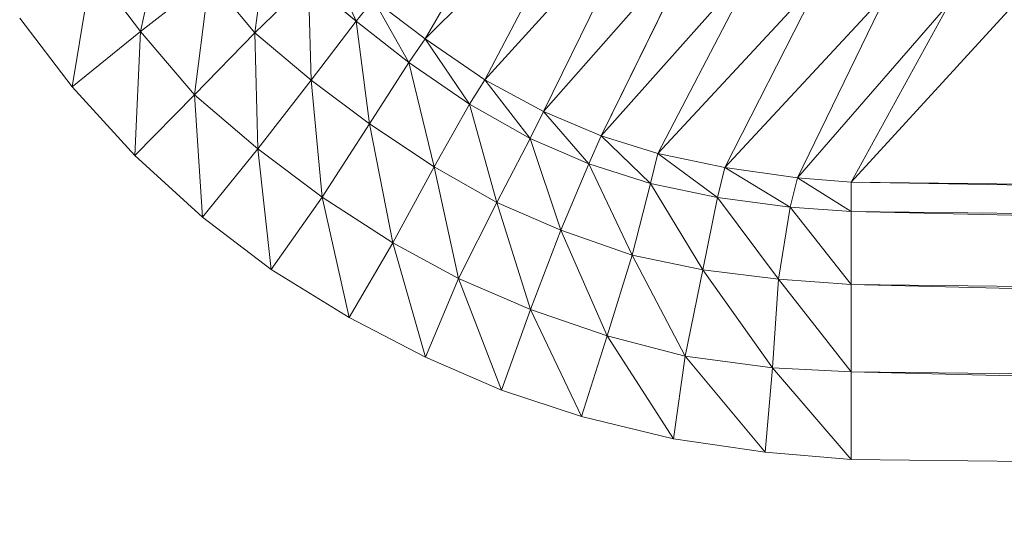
# Model space of a CAD drawing. Header units: metres. Extents: x 391.1 to 430.4, y 12.7 to 29.8.
# Tile 143 of 208: x 409.5306 to 409.5761, y 14.2356 to 14.2593. Entities that reach past the tile are written whole.
import ezdxf

# ---------------------------------------------------------------- set-up
doc = ezdxf.new("R2010")
doc.units = ezdxf.units.M
doc.layers.add('A-DETL-____-MBND', color=7, linetype='Continuous', lineweight=18)

# ---------------------------------------------------------------- blocks, each defined once
blk = doc.blocks.new('Family - Plats de dutxa PS-1-153666-02_SAN_P0')
at = {"layer": 'A-DETL-____-MBND', "color": 253, "true_color": 0xaaaaaa}
for p, q in [((0.095882, 0.078071), (0.101401, 0.08762)), ((0.101401, 0.08762), (0.095882, 0.078071)), ((0.095882, 0.078071), (0.103712, 0.085885)), ((0.103712, 0.085885), (0.095882, 0.078071)), ((0.098635, 0.076167), (0.103712, 0.085885)), ((0.103712, 0.085885), (0.098635, 0.076167)), ((0.098635, 0.076167), (0.106078, 0.084383)), ((0.106078, 0.084383), (0.098635, 0.076167)), ((0.101344, 0.074717), (0.106078, 0.084383)), ((0.106078, 0.084383), (0.101344, 0.074717)), ((0.083873, 0.083575), (0.082717, 0.078407)), ((0.082717, 0.078407), (0.083873, 0.083575)), ((0.088619, 0.082953), (0.088009, 0.078353)), ((0.088009, 0.078353), (0.088619, 0.082953)), ((0.101344, 0.074717), (0.108633, 0.082995)), ((0.108633, 0.082995), (0.101344, 0.074717)), ((0.10401, 0.073589), (0.108633, 0.082995)), ((0.108633, 0.082995), (0.10401, 0.073589)), ((0.092689, 0.078883), (0.091424, 0.081688)), ((0.091424, 0.081688), (0.092689, 0.078883)), ((0.10401, 0.073589), (0.111338, 0.081832)), ((0.111338, 0.081832), (0.10401, 0.073589)), ((0.106628, 0.072774), (0.111338, 0.081832)), ((0.111338, 0.081832), (0.106628, 0.072774)), ((0.080487, 0.081384), (0.07957, 0.075853)), ((0.07957, 0.075853), (0.080487, 0.081384)), ((0.082717, 0.078407), (0.080487, 0.081384)), ((0.080487, 0.081384), (0.082717, 0.078407)), ((0.082717, 0.078407), (0.085896, 0.080879)), ((0.085896, 0.080879), (0.082717, 0.078407)), ((0.085896, 0.080879), (0.085222, 0.075485)), ((0.085222, 0.075485), (0.085896, 0.080879)), ((0.085896, 0.080879), (0.088009, 0.078353)), ((0.088009, 0.078353), (0.085896, 0.080879)), ((0.09048, 0.080744), (0.088009, 0.078353)), ((0.09048, 0.080744), (0.088009, 0.078353)), ((0.090615, 0.07616), (0.09048, 0.080744)), ((0.09048, 0.080744), (0.092689, 0.078883)), ((0.09048, 0.080744), (0.090615, 0.07616)), ((0.092689, 0.078883), (0.09048, 0.080744)), ((0.106628, 0.072774), (0.11423, 0.080968)), ((0.11423, 0.080968), (0.106628, 0.072774)), ((0.109721, 0.072128), (0.11423, 0.080968)), ((0.11423, 0.080968), (0.109721, 0.072128)), ((0.109721, 0.072128), (0.117235, 0.080218)), ((0.117235, 0.080218), (0.109721, 0.072128)), ((0.113086, 0.071643), (0.117235, 0.080218)), ((0.117235, 0.080218), (0.113086, 0.071643)), ((0.092689, 0.078883), (0.093482, 0.079888)), ((0.093482, 0.079888), (0.092689, 0.078883)), ((0.095882, 0.078071), (0.093482, 0.079888)), ((0.095127, 0.076969), (0.093482, 0.079888)), ((0.093482, 0.079888), (0.095882, 0.078071)), ((0.093482, 0.079888), (0.095127, 0.076969)), ((0.113086, 0.071643), (0.120128, 0.079767)), ((0.120128, 0.079767), (0.113086, 0.071643)), ((0.115559, 0.071441), (0.120128, 0.079767)), ((0.120128, 0.079767), (0.115559, 0.071441)), ((0.122975, 0.07953), (0.115559, 0.071441)), ((0.115559, 0.071441), (0.122975, 0.07953)), ((0.077141, 0.079026), (0.07957, 0.075853)), ((0.07957, 0.075853), (0.077141, 0.079026)), ((0.092689, 0.078883), (0.090615, 0.07616)), ((0.090615, 0.07616), (0.092689, 0.078883)), ((0.093312, 0.074137), (0.092689, 0.078883)), ((0.092689, 0.078883), (0.095127, 0.076969)), ((0.092689, 0.078883), (0.093312, 0.074137)), ((0.095127, 0.076969), (0.092689, 0.078883)), ((0.07957, 0.075853), (0.082717, 0.078407)), ((0.082717, 0.078407), (0.07957, 0.075853)), ((0.082717, 0.078407), (0.082461, 0.072675)), ((0.082461, 0.072675), (0.082717, 0.078407)), ((0.082717, 0.078407), (0.085222, 0.075485)), ((0.085222, 0.075485), (0.082717, 0.078407)), ((0.088009, 0.078353), (0.085222, 0.075485)), ((0.088009, 0.078353), (0.085222, 0.075485)), ((0.088143, 0.072981), (0.088009, 0.078353)), ((0.088009, 0.078353), (0.090615, 0.07616)), ((0.088009, 0.078353), (0.088143, 0.072981)), ((0.090615, 0.07616), (0.088009, 0.078353)), ((0.095882, 0.078071), (0.095127, 0.076969)), ((0.095127, 0.076969), (0.095882, 0.078071)), ((0.098635, 0.076167), (0.095882, 0.078071)), ((0.097919, 0.075046), (0.095882, 0.078071)), ((0.095882, 0.078071), (0.098635, 0.076167)), ((0.095882, 0.078071), (0.097919, 0.075046)), ((0.093312, 0.074137), (0.095127, 0.076969)), ((0.095127, 0.076969), (0.093312, 0.074137)), ((0.097919, 0.075046), (0.095127, 0.076969)), ((0.096294, 0.072146), (0.095127, 0.076969)), ((0.095127, 0.076969), (0.097919, 0.075046)), ((0.095127, 0.076969), (0.096294, 0.072146)), ((0.088143, 0.072981), (0.090615, 0.07616)), ((0.090615, 0.07616), (0.088143, 0.072981)), ((0.093312, 0.074137), (0.090615, 0.07616)), ((0.09112, 0.07075), (0.090615, 0.07616)), ((0.090615, 0.07616), (0.093312, 0.074137)), ((0.090615, 0.07616), (0.09112, 0.07075)), ((0.097919, 0.075046), (0.098635, 0.076167)), ((0.098635, 0.076167), (0.097919, 0.075046)), ((0.101344, 0.074717), (0.098635, 0.076167)), ((0.100727, 0.073463), (0.098635, 0.076167)), ((0.098635, 0.076167), (0.101344, 0.074717)), ((0.098635, 0.076167), (0.100727, 0.073463)), ((0.07957, 0.075853), (0.082461, 0.072675)), ((0.082461, 0.072675), (0.07957, 0.075853)), ((0.085222, 0.075485), (0.082461, 0.072675)), ((0.085222, 0.075485), (0.082461, 0.072675)), ((0.088143, 0.072981), (0.085222, 0.075485)), ((0.085589, 0.069834), (0.085222, 0.075485)), ((0.085222, 0.075485), (0.088143, 0.072981)), ((0.085222, 0.075485), (0.085589, 0.069834)), ((0.096294, 0.072146), (0.097919, 0.075046)), ((0.097919, 0.075046), (0.096294, 0.072146)), ((0.100727, 0.073463), (0.097919, 0.075046)), ((0.099184, 0.070502), (0.097919, 0.075046)), ((0.097919, 0.075046), (0.100727, 0.073463)), ((0.097919, 0.075046), (0.099184, 0.070502)), ((0.100727, 0.073463), (0.101344, 0.074717)), ((0.101344, 0.074717), (0.100727, 0.073463)), ((0.10401, 0.073589), (0.101344, 0.074717)), ((0.103432, 0.072298), (0.101344, 0.074717)), ((0.101344, 0.074717), (0.10401, 0.073589)), ((0.101344, 0.074717), (0.103432, 0.072298)), ((0.09112, 0.07075), (0.093312, 0.074137)), ((0.093312, 0.074137), (0.09112, 0.07075)), ((0.096294, 0.072146), (0.093312, 0.074137)), ((0.094387, 0.068643), (0.093312, 0.074137)), ((0.093312, 0.074137), (0.096294, 0.072146)), ((0.093312, 0.074137), (0.094387, 0.068643)), ((0.099184, 0.070502), (0.100727, 0.073463)), ((0.100727, 0.073463), (0.099184, 0.070502)), ((0.10214, 0.069232), (0.100727, 0.073463)), ((0.100727, 0.073463), (0.103432, 0.072298)), ((0.100727, 0.073463), (0.10214, 0.069232)), ((0.103432, 0.072298), (0.100727, 0.073463)), ((0.103432, 0.072298), (0.10401, 0.073589)), ((0.10401, 0.073589), (0.103432, 0.072298)), ((0.106628, 0.072774), (0.10401, 0.073589)), ((0.106288, 0.071381), (0.10401, 0.073589)), ((0.10401, 0.073589), (0.106628, 0.072774)), ((0.10401, 0.073589), (0.106288, 0.071381)), ((0.085589, 0.069834), (0.088143, 0.072981)), ((0.088143, 0.072981), (0.085589, 0.069834)), ((0.09112, 0.07075), (0.088143, 0.072981)), ((0.088762, 0.067405), (0.088143, 0.072981)), ((0.088143, 0.072981), (0.09112, 0.07075)), ((0.088143, 0.072981), (0.088762, 0.067405)), ((0.082461, 0.072675), (0.085589, 0.069834)), ((0.085589, 0.069834), (0.082461, 0.072675)), ((0.106288, 0.071381), (0.106628, 0.072774)), ((0.106628, 0.072774), (0.106288, 0.071381)), ((0.109721, 0.072128), (0.106628, 0.072774)), ((0.106628, 0.072774), (0.109381, 0.070736)), ((0.109381, 0.070736), (0.106628, 0.072774)), ((0.106628, 0.072774), (0.109721, 0.072128)), ((0.096294, 0.072146), (0.094387, 0.068643)), ((0.094387, 0.068643), (0.096294, 0.072146)), ((0.099184, 0.070502), (0.096294, 0.072146)), ((0.097415, 0.06699), (0.096294, 0.072146)), ((0.096294, 0.072146), (0.099184, 0.070502)), ((0.096294, 0.072146), (0.097415, 0.06699)), ((0.10214, 0.069232), (0.103432, 0.072298)), ((0.103432, 0.072298), (0.10214, 0.069232)), ((0.105446, 0.06807), (0.103432, 0.072298)), ((0.103432, 0.072298), (0.106288, 0.071381)), ((0.103432, 0.072298), (0.105446, 0.06807)), ((0.106288, 0.071381), (0.103432, 0.072298)), ((0.109381, 0.070736), (0.109721, 0.072128)), ((0.109721, 0.072128), (0.109381, 0.070736)), ((0.113086, 0.071643), (0.109721, 0.072128)), ((0.112746, 0.070284), (0.109721, 0.072128)), ((0.109721, 0.072128), (0.113086, 0.071643)), ((0.109721, 0.072128), (0.112746, 0.070284)), ((0.112746, 0.070284), (0.113086, 0.071643)), ((0.113086, 0.071643), (0.112746, 0.070284)), ((0.115559, 0.071441), (0.113086, 0.071643)), ((0.115559, 0.070092), (0.113086, 0.071643)), ((0.113086, 0.071643), (0.115559, 0.071441)), ((0.113086, 0.071643), (0.115559, 0.070092)), ((0.409997, 0.06807), (0.115559, 0.071441)), ((0.115559, 0.071441), (0.409997, 0.066721)), ((0.115559, 0.071441), (0.115559, 0.070092)), ((0.409997, 0.066721), (0.115559, 0.071441)), ((0.115559, 0.071441), (0.409997, 0.06807)), ((0.115559, 0.070092), (0.115559, 0.071441)), ((0.105446, 0.06807), (0.106288, 0.071381)), ((0.106288, 0.071381), (0.105446, 0.06807)), ((0.108701, 0.067398), (0.106288, 0.071381)), ((0.106288, 0.071381), (0.109381, 0.070736)), ((0.106288, 0.071381), (0.108701, 0.067398)), ((0.109381, 0.070736), (0.106288, 0.071381)), ((0.088762, 0.067405), (0.09112, 0.07075)), ((0.09112, 0.07075), (0.088762, 0.067405)), ((0.092362, 0.065186), (0.09112, 0.07075)), ((0.09112, 0.07075), (0.094387, 0.068643)), ((0.09112, 0.07075), (0.092362, 0.065186)), ((0.094387, 0.068643), (0.09112, 0.07075)), ((0.108701, 0.067398), (0.109381, 0.070736)), ((0.109381, 0.070736), (0.108701, 0.067398)), ((0.112201, 0.066963), (0.109381, 0.070736)), ((0.109381, 0.070736), (0.112746, 0.070284)), ((0.109381, 0.070736), (0.112201, 0.066963)), ((0.112746, 0.070284), (0.109381, 0.070736)), ((0.099184, 0.070502), (0.097415, 0.06699)), ((0.097415, 0.06699), (0.099184, 0.070502)), ((0.10214, 0.069232), (0.099184, 0.070502)), ((0.100747, 0.065564), (0.099184, 0.070502)), ((0.099184, 0.070502), (0.10214, 0.069232)), ((0.099184, 0.070502), (0.100747, 0.065564)), ((0.112201, 0.066963), (0.112746, 0.070284)), ((0.112746, 0.070284), (0.112201, 0.066963)), ((0.115559, 0.066721), (0.112746, 0.070284)), ((0.112746, 0.070284), (0.115559, 0.070092)), ((0.112746, 0.070284), (0.115559, 0.066721)), ((0.115559, 0.070092), (0.112746, 0.070284)), ((0.409997, 0.066721), (0.115559, 0.070092)), ((0.409997, 0.063351), (0.115559, 0.070092)), ((0.115559, 0.070092), (0.409997, 0.066721)), ((0.115559, 0.070092), (0.409997, 0.063351)), ((0.115559, 0.070092), (0.115559, 0.066721)), ((0.115559, 0.066721), (0.115559, 0.070092)), ((0.085589, 0.069834), (0.088762, 0.067405)), ((0.088762, 0.067405), (0.085589, 0.069834)), ((0.100747, 0.065564), (0.10214, 0.069232)), ((0.10214, 0.069232), (0.100747, 0.065564)), ((0.105446, 0.06807), (0.10214, 0.069232)), ((0.104282, 0.064342), (0.10214, 0.069232)), ((0.10214, 0.069232), (0.105446, 0.06807)), ((0.10214, 0.069232), (0.104282, 0.064342)), ((0.092362, 0.065186), (0.094387, 0.068643)), ((0.094387, 0.068643), (0.092362, 0.065186)), ((0.097415, 0.06699), (0.094387, 0.068643)), ((0.095896, 0.06335), (0.094387, 0.068643)), ((0.094387, 0.068643), (0.097415, 0.06699)), ((0.094387, 0.068643), (0.095896, 0.06335)), ((0.104282, 0.064342), (0.105446, 0.06807)), ((0.105446, 0.06807), (0.104282, 0.064342)), ((0.108701, 0.067398), (0.105446, 0.06807)), ((0.107891, 0.063409), (0.105446, 0.06807)), ((0.105446, 0.06807), (0.108701, 0.067398)), ((0.105446, 0.06807), (0.107891, 0.063409)), ((0.088762, 0.067405), (0.092362, 0.065186)), ((0.092362, 0.065186), (0.088762, 0.067405)), ((0.107891, 0.063409), (0.108701, 0.067398)), ((0.108701, 0.067398), (0.107891, 0.063409)), ((0.112201, 0.066963), (0.108701, 0.067398)), ((0.111928, 0.062863), (0.108701, 0.067398)), ((0.108701, 0.067398), (0.112201, 0.066963)), ((0.108701, 0.067398), (0.111928, 0.062863)), ((0.097415, 0.06699), (0.095896, 0.06335)), ((0.095896, 0.06335), (0.097415, 0.06699)), ((0.100747, 0.065564), (0.097415, 0.06699)), ((0.099408, 0.061837), (0.097415, 0.06699)), ((0.097415, 0.06699), (0.100747, 0.065564)), ((0.097415, 0.06699), (0.099408, 0.061837)), ((0.111928, 0.062863), (0.112201, 0.066963)), ((0.112201, 0.066963), (0.111928, 0.062863)), ((0.115559, 0.066721), (0.112201, 0.066963)), ((0.115559, 0.062676), (0.112201, 0.066963)), ((0.112201, 0.066963), (0.115559, 0.066721)), ((0.112201, 0.066963), (0.115559, 0.062676)), ((0.409997, 0.063351), (0.115559, 0.066721)), ((0.115559, 0.066721), (0.409997, 0.059306)), ((0.115559, 0.066721), (0.115559, 0.062676)), ((0.409997, 0.059306), (0.115559, 0.066721)), ((0.115559, 0.066721), (0.409997, 0.063351)), ((0.115559, 0.062676), (0.115559, 0.066721)), ((0.099408, 0.061837), (0.100747, 0.065564)), ((0.100747, 0.065564), (0.099408, 0.061837)), ((0.103103, 0.060607), (0.100747, 0.065564)), ((0.100747, 0.065564), (0.104282, 0.064342)), ((0.100747, 0.065564), (0.103103, 0.060607)), ((0.104282, 0.064342), (0.100747, 0.065564)), ((0.092362, 0.065186), (0.095896, 0.06335)), ((0.095896, 0.06335), (0.092362, 0.065186)), ((0.104282, 0.064342), (0.103103, 0.060607)), ((0.103103, 0.060607), (0.104282, 0.064342)), ((0.107344, 0.059582), (0.104282, 0.064342)), ((0.104282, 0.064342), (0.107891, 0.063409)), ((0.104282, 0.064342), (0.107344, 0.059582)), ((0.107891, 0.063409), (0.104282, 0.064342)), ((0.095896, 0.06335), (0.099408, 0.061837)), ((0.099408, 0.061837), (0.095896, 0.06335)), ((0.107344, 0.059582), (0.107891, 0.063409)), ((0.107891, 0.063409), (0.107344, 0.059582)), ((0.111586, 0.058967), (0.107891, 0.063409)), ((0.107891, 0.063409), (0.111928, 0.062863)), ((0.107891, 0.063409), (0.111586, 0.058967)), ((0.111928, 0.062863), (0.107891, 0.063409)), ((0.111586, 0.058967), (0.111928, 0.062863)), ((0.111928, 0.062863), (0.111586, 0.058967)), ((0.115559, 0.058632), (0.111928, 0.062863)), ((0.111928, 0.062863), (0.115559, 0.062676)), ((0.111928, 0.062863), (0.115559, 0.058632)), ((0.115559, 0.062676), (0.111928, 0.062863)), ((0.409997, 0.059306), (0.115559, 0.062676)), ((0.409997, 0.055261), (0.115559, 0.062676)), ((0.115559, 0.062676), (0.409997, 0.059306)), ((0.115559, 0.062676), (0.409997, 0.055261)), ((0.115559, 0.062676), (0.115559, 0.058632)), ((0.115559, 0.058632), (0.115559, 0.062676)), ((0.099408, 0.061837), (0.103103, 0.060607)), ((0.103103, 0.060607), (0.099408, 0.061837)), ((0.103103, 0.060607), (0.107344, 0.059582)), ((0.107344, 0.059582), (0.103103, 0.060607)), ((0.107344, 0.059582), (0.111586, 0.058967)), ((0.111586, 0.058967), (0.107344, 0.059582)), ((0.111586, 0.058967), (0.115559, 0.058632)), ((0.115559, 0.058632), (0.111586, 0.058967)), ((0.409997, 0.055261), (0.115559, 0.058632)), ((0.409997, 0.055261), (0.115559, 0.058632))]:
    blk.add_line(p, q, dxfattribs=at)
blk = doc.blocks.new('LONDR55-XX_ZZ-ARQ-CAA-M3D-Londres55_ifc-1-02_SAN_P0')
at = {"layer": 'A-DETL-____-MBND', "color": 253, "lineweight": 18, "true_color": 0xaaaaaa}
blk.add_blockref('Family - Plats de dutxa PS-1-153666-02_SAN_P0', (409.453442, 14.180351), dxfattribs=at)

msp = doc.modelspace()

# ---------------------------------------------------------------- block references
at = {"lineweight": 5}
msp.add_blockref('LONDR55-XX_ZZ-ARQ-CAA-M3D-Londres55_ifc-1-02_SAN_P0', (0, 0), dxfattribs=at)

doc.saveas('drawing.dxf')
